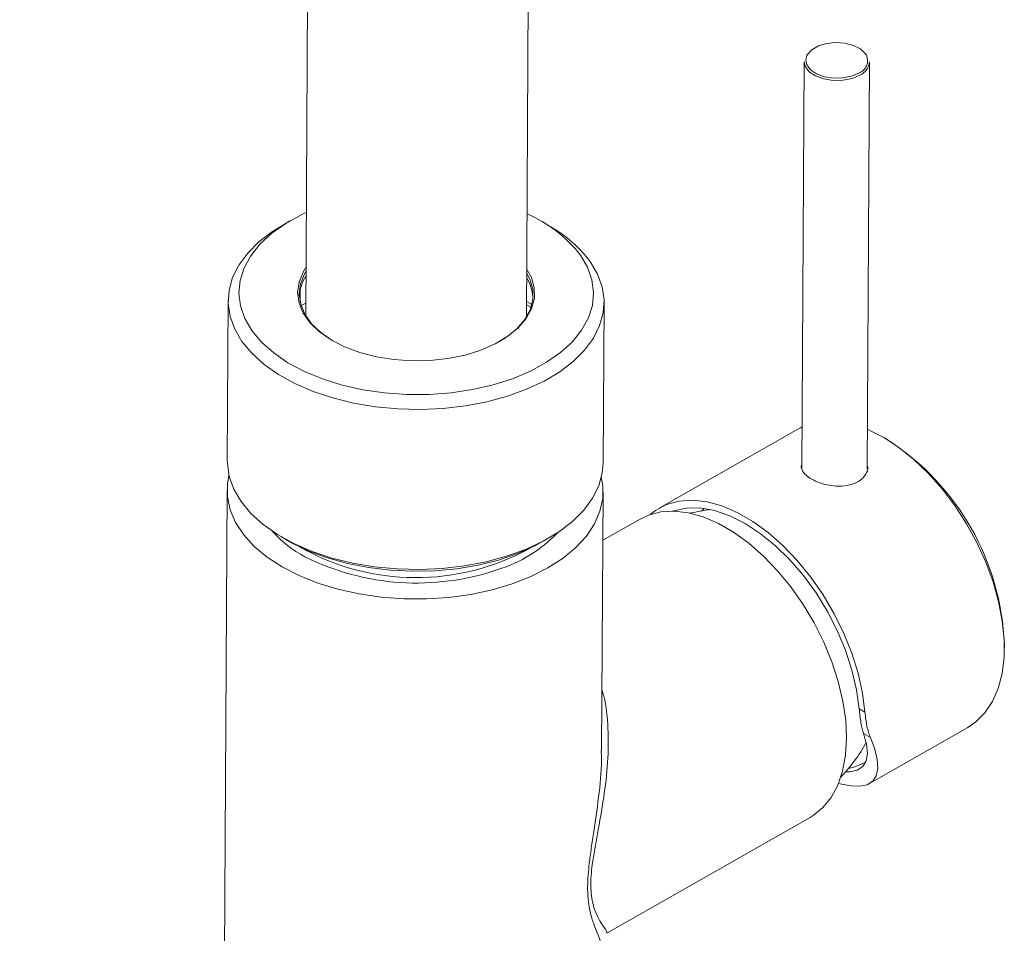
# Model space of a CAD drawing. Header units: millimetres. Extents: x -168 to 73, y -13 to 267.
# Tile 3 of 4: x -48 to 73, y 56 to 168. Entities that reach past the tile are written whole.
import ezdxf

# ---------------------------------------------------------------- set-up
doc = ezdxf.new("R2010")
doc.units = ezdxf.units.MM

msp = doc.modelspace()

# ---------------------------------------------------------------- linework, layer by layer
at = {"color": 7, "linetype": 'Continuous', "lineweight": 15}
for p, q in [((-12.41, 197.56), (-12.77, 131.63)), ((14.23, 131.48), (14.59, 197.41)), ((48.22, 162.71), (47.94, 112.96)), ((55.94, 112.9), (56.22, 162.67)), ((-14.7, 143.22), (-15.63, 142.68)), ((17.21, 142.5), (16.29, 143.05)), ((-22.26, 133.48), (-22.37, 113.91)), ((-13.34, 132.88), (-12.76, 133.18)), ((14.24, 133.35), (14.89, 132.99)), ((14.24, 132.97), (14.79, 132.68)), ((23.63, 113.65), (23.74, 133.23)), ((47.46, 117.77), (30.49, 108.09)), ((58.49, 116.4), (58.15, 116.61)), ((-22.39, 110.3), (-23, 0.13)), ((23.43, 78.44), (23.61, 110.05)), ((35.98, 108.06), (35.71, 107.77)), ((28.16, 106.76), (23.58, 104.16)), ((-15.84, 104.63), (-15.2, 104.25)), ((16.36, 104.08), (17, 104.45)), ((72.71, 91.06), (72.71, 91.46)), ((54.95, 83.55), (55.66, 83.14)), ((56.2, 74.4), (68.25, 81.27)), ((56.32, 80.05), (55.49, 80.53)), ((24.07, 56.1), (48.95, 70.27))]:
    msp.add_line(p, q, dxfattribs=at)
at = {"color": 8, "linetype": 'Continuous', "lineweight": 15}
msp.add_line((-13.45, 134.74), (-13.46, 133.36), dxfattribs=at)
at = {"color": 7, "linetype": 'Continuous', "lineweight": 15, "flags": 128}
for points in [[(55.83, 163.51), (55.7, 163.71), (55.1, 164.27), (54.24, 164.69), (53.2, 164.96), (52.07, 165.03), (50.96, 164.92), (49.96, 164.62), (49.16, 164.16), (48.63, 163.59), (48.55, 163.44)], [(55.04, 161.06), (54.08, 160.66), (52.96, 160.43), (51.77, 160.41), (50.62, 160.59), (49.61, 160.96), (48.83, 161.48), (48.35, 162.11), (48.22, 162.71)], [(20.85, 139.03), (21.71, 137.55), (22.25, 136.01), (22.44, 134.46), (22.3, 132.89), (21.81, 131.36), (20.99, 129.87), (19.86, 128.45), (18.42, 127.13), (16.7, 125.93), (14.73, 124.85), (12.54, 123.93), (10.16, 123.17), (7.64, 122.59), (5.01, 122.2), (2.31, 122), (-0.42, 122), (-3.13, 122.19), (-5.77, 122.57), (-8.31, 123.14), (-10.71, 123.89), (-12.93, 124.81), (-14.94, 125.88), (-16.69, 127.08), (-18.17, 128.4), (-19.36, 129.81), (-20.22, 131.29), (-20.76, 132.83), (-20.95, 134.39), (-20.81, 135.95), (-20.32, 137.48), (-19.5, 138.97), (-18.37, 140.39), (-16.93, 141.71), (-15.21, 142.92), (-13.24, 143.99), (-12.7, 144.24)], [(22.04, 138.25), (22.93, 136.73), (23.5, 135.17), (23.73, 133.58), (23.63, 131.99), (23.19, 130.42), (22.43, 128.89), (21.35, 127.43), (19.97, 126.05), (18.31, 124.78), (16.39, 123.63), (14.25, 122.63), (11.91, 121.78), (9.4, 121.1), (6.77, 120.6), (4.05, 120.29), (1.28, 120.17), (-1.49, 120.23), (-4.23, 120.49), (-6.91, 120.94), (-9.46, 121.57), (-11.87, 122.37), (-14.1, 123.33), (-16.11, 124.44), (-17.87, 125.68), (-19.37, 127.03), (-20.57, 128.47), (-21.46, 129.98), (-22.02, 131.54), (-22.25, 133.13), (-22.15, 134.72), (-21.72, 136.29), (-20.95, 137.82), (-19.87, 139.29), (-18.49, 140.66), (-16.83, 141.93), (-15.63, 142.68)], [(14.26, 137.38), (14.85, 136.29), (15.2, 135.03), (15.21, 133.76), (14.87, 132.5), (14.21, 131.29), (13.23, 130.15), (11.96, 129.11), (10.42, 128.19), (8.66, 127.43), (6.72, 126.82), (4.63, 126.39), (2.45, 126.16), (0.23, 126.11), (-1.97, 126.26), (-4.11, 126.6), (-6.14, 127.13), (-8.01, 127.82), (-9.67, 128.67), (-11.09, 129.66), (-12.23, 130.76), (-13.07, 131.94), (-13.58, 133.18), (-13.76, 134.45), (-13.59, 135.72), (-13.09, 136.96), (-12.74, 137.53)], [(-12.74, 137.04), (-12.9, 136.76), (-13.4, 135.54), (-13.56, 134.29), (-13.38, 133.03), (-12.88, 131.81), (-12.05, 130.64), (-10.93, 129.56), (-9.53, 128.59), (-9.5, 128.57)], [(10.92, 128.46), (11.8, 129.02), (13.06, 130.04), (14.02, 131.17), (14.68, 132.36), (15, 133.6), (15, 134.86), (14.66, 136.1), (14.26, 136.89)], [(47.97, 118.03), (47.76, 117.93), (47.46, 117.77)], [(68.25, 81.27), (69.24, 81.95), (70.34, 83.06), (71.25, 84.44), (71.95, 86.05), (72.43, 87.88), (72.67, 89.88), (72.68, 92.04), (72.46, 94.32), (72.01, 96.68), (71.33, 99.09), (70.45, 101.5), (69.36, 103.88), (68.09, 106.19), (66.66, 108.4), (65.09, 110.46), (63.41, 112.36), (61.64, 114.05), (59.81, 115.51), (57.95, 116.72), (56.09, 117.66), (55.97, 117.71)], [(23.63, 113.65), (23.52, 112.41), (23.09, 110.84), (22.32, 109.31), (21.24, 107.85), (19.86, 106.47), (18.2, 105.2), (16.29, 104.06), (14.14, 103.05), (11.8, 102.2), (9.29, 101.53), (6.66, 101.03), (3.94, 100.71), (1.18, 100.59), (-1.6, 100.66), (-4.34, 100.92), (-7.01, 101.37), (-9.57, 101.99), (-11.98, 102.79), (-14.21, 103.76), (-16.22, 104.86), (-17.98, 106.1), (-19.48, 107.45), (-20.68, 108.89), (-21.56, 110.4), (-22.13, 111.96), (-22.36, 113.55), (-22.37, 113.91)], [(23.4, 111.85), (23.57, 110.89), (23.57, 109.29), (23.23, 107.71), (22.57, 106.17), (21.58, 104.68), (20.29, 103.28), (18.72, 101.97), (16.87, 100.79), (14.79, 99.74), (12.51, 98.84), (10.05, 98.11), (7.45, 97.55), (4.76, 97.18), (2, 97), (-0.78, 97.01), (-3.54, 97.21), (-6.23, 97.61), (-8.83, 98.18), (-11.29, 98.93), (-13.57, 99.84), (-15.65, 100.91), (-17.49, 102.11), (-19.07, 103.42), (-20.36, 104.84), (-21.35, 106.33), (-22.01, 107.88), (-22.35, 109.46), (-22.35, 111.06), (-22.16, 112.1)], [(55.66, 83.14), (55.36, 85.48), (54.81, 87.9), (54.05, 90.34), (53.07, 92.78), (51.89, 95.17), (50.53, 97.47), (49.02, 99.65), (47.38, 101.67), (45.63, 103.5), (43.8, 105.11), (41.93, 106.47), (40.04, 107.56), (38.16, 108.37), (36.33, 108.87), (34.57, 109.07), (32.91, 108.95), (31.39, 108.53), (30.01, 107.8), (29.39, 107.32)], [(28.16, 106.76), (29.16, 107.24), (30.68, 107.64), (32.32, 107.73), (34.06, 107.53), (35.86, 107.02), (37.72, 106.23), (39.58, 105.15), (41.43, 103.81), (43.23, 102.23), (44.96, 100.43), (46.59, 98.45), (48.09, 96.31), (49.44, 94.05), (50.62, 91.7), (51.61, 89.29), (52.39, 86.88), (52.96, 84.49), (53.3, 82.17), (53.4, 79.95), (53.27, 77.86), (52.91, 75.94), (52.32, 74.22), (51.52, 72.72), (50.51, 71.47), (49.31, 70.49), (48.95, 70.27)], [(54.95, 83.55), (54.63, 85.88), (54.07, 88.28), (53.28, 90.71), (52.27, 93.12), (51.06, 95.47), (49.67, 97.73), (48.12, 99.84), (46.45, 101.79), (44.68, 103.52), (42.85, 105.01), (40.98, 106.23), (39.11, 107.17), (37.26, 107.8), (35.49, 108.12), (33.81, 108.11), (32.25, 107.78), (32.11, 107.74)], [(16.36, 104.08), (15.28, 103.5), (13.14, 102.55), (10.8, 101.75), (8.32, 101.13), (5.71, 100.69), (3.03, 100.43), (0.31, 100.37), (-2.4, 100.5), (-5.07, 100.82), (-7.65, 101.32), (-10.1, 102), (-12.4, 102.85), (-14.49, 103.85), (-15.2, 104.25)], [(52.42, 74.45), (52.61, 74.39), (53.92, 74.12), (55.03, 74.08), (55.93, 74.27), (56.6, 74.71), (57.03, 75.37), (57.22, 76.25), (57.17, 77.33), (56.86, 78.6), (56.32, 80.05)], [(55.49, 80.53), (55.85, 79.21), (55.95, 78.08), (55.79, 77.17), (55.38, 76.48), (54.72, 76.04), (53.82, 75.84), (53.29, 75.83)], [(53.66, 76.26), (54.42, 76.45), (55.7, 77)]]:
    msp.add_lwpolyline(points, dxfattribs=at)
at = {"color": 8, "linetype": 'Continuous', "lineweight": 15, "flags": 128}
msp.add_lwpolyline([(48.55, 163.44), (48.42, 162.95), (48.55, 162.3), (49, 161.71), (49.74, 161.21), (50.7, 160.86), (51.79, 160.69), (52.92, 160.71), (53.99, 160.92), (54.9, 161.3)], dxfattribs=at)
at = {"color": 8, "linetype": 'Continuous', "lineweight": 15}
for centre, radius, start, end in [((54.37, 162.83), 1.61, 289.1533, 25.1754), ((-5.97, 115.05), 14.63, 221.8518, 241.9025), ((5.71, 116.88), 17.06, 287.1012, 316.2992), ((0.71, 128.34), 28.75, 240.2999, 299.0653)]:
    msp.add_arc(centre, radius, start, end, dxfattribs=at)
at = {"color": 7, "linetype": 'Continuous', "lineweight": 15}
for centre, radius, start, end in [((54.28, 162.84), 1.94, 293.1069, 354.8318), ((7.74, 128.82), 16.62, 37.9102, 66.7385), ((9.28, 128.62), 15.99, 37.0164, 60.2586), ((-8.37, 133.66), 5.2, 147.3957, 175.7324), ((9.69, 133.51), 5.35, 4.0577, 31.5446), ((41.49, 90.19), 31.25, 2.3307, 57.024), ((38.81, 88.67), 19.35, 95.9804, 103.5354), ((0.81, 129.65), 30.72, 243.5758, 288.8271), ((38.81, 88.67), 19.35, 315.8193, 331.4154)]:
    msp.add_arc(centre, radius, start, end, dxfattribs=at)
for points, knots in [([(14.59, 197.41), (14.59, 198.33), (14.59, 201), (14.4, 205.32), (13.96, 210.34), (13.27, 215.22), (12.35, 219.95), (11.18, 224.53), (9.79, 228.93), (8.16, 233.14), (6.3, 237.14), (4.23, 240.92), (1.95, 244.48), (-0.53, 247.78), (-3.2, 250.85), (-6.04, 253.65), (-9.05, 256.2), (-12.22, 258.49), (-15.54, 260.51), (-18.99, 262.27), (-22.57, 263.76), (-26.28, 264.98), (-30.1, 265.93), (-34.02, 266.6), (-38.06, 267), (-42.18, 267.12), (-46.4, 266.96), (-50.69, 266.52), (-55.06, 265.79), (-59.48, 264.77), (-63.95, 263.48), (-68.45, 261.9), (-72.97, 260.04), (-77.49, 257.91), (-82.01, 255.52), (-86.5, 252.88), (-90.96, 249.99), (-95.38, 246.87), (-99.74, 243.52), (-104.04, 239.96), (-108.26, 236.19), (-112.41, 232.22), (-116.46, 228.07), (-120.41, 223.75), (-124.26, 219.25), (-127.99, 214.61), (-131.6, 209.82), (-135.08, 204.9), (-138.42, 199.87), (-141.62, 194.72), (-144.66, 189.48), (-147.55, 184.15), (-150.27, 178.74), (-152.82, 173.28), (-155.19, 167.77), (-157.37, 162.22), (-159.37, 156.65), (-161.17, 151.07), (-162.77, 145.48), (-164.17, 139.91), (-165.36, 134.36), (-166.33, 128.85), (-167.09, 123.38), (-167.62, 117.97), (-167.9, 113.15), (-167.95, 110.15), (-167.97, 108.91)], [0, 0, 0, 0, 0.0086688, 0.0249297, 0.0412008, 0.057458, 0.0736833, 0.0898548, 0.1059477, 0.1219359, 0.137794, 0.1535007, 0.1690411, 0.1844089, 0.1996076, 0.2146503, 0.2295589, 0.2443621, 0.2590939, 0.2737913, 0.2884839, 0.3032059, 0.3179935, 0.3328794, 0.3478905, 0.3630474, 0.378362, 0.3938377, 0.4094695, 0.4252442, 0.4411432, 0.4571441, 0.4732234, 0.4893584, 0.505529, 0.5217183, 0.5379113, 0.554097, 0.5702694, 0.5864246, 0.6025607, 0.618677, 0.634774, 0.6508529, 0.6669151, 0.682963, 0.6989986, 0.7150245, 0.7310432, 0.7470573, 0.7630696, 0.7790828, 0.7950988, 0.8111201, 0.8271497, 0.8431901, 0.8592442, 0.8753144, 0.8914034, 0.9075134, 0.9236463, 0.9398037, 0.9559863, 0.9721942, 0.9884257, 1, 1, 1, 1]), ([(-140.97, 108.76), (-140.96, 109.48), (-140.93, 111.58), (-140.75, 115.17), (-140.34, 119.56), (-139.74, 124.07), (-138.95, 128.68), (-137.96, 133.37), (-136.78, 138.13), (-135.41, 142.94), (-133.86, 147.79), (-132.12, 152.66), (-130.2, 157.54), (-128.1, 162.4), (-125.84, 167.23), (-123.42, 172.02), (-120.84, 176.74), (-118.12, 181.39), (-115.27, 185.95), (-112.28, 190.4), (-109.19, 194.72), (-105.98, 198.92), (-102.68, 202.96), (-99.3, 206.84), (-95.85, 210.55), (-92.34, 214.07), (-88.79, 217.4), (-85.21, 220.53), (-81.6, 223.43), (-78, 226.12), (-74.4, 228.58), (-70.83, 230.8), (-67.29, 232.79), (-63.81, 234.54), (-60.39, 236.04), (-57.05, 237.31), (-53.79, 238.33), (-50.64, 239.12), (-47.6, 239.68), (-44.67, 240.01), (-41.86, 240.11), (-39.16, 240), (-36.58, 239.67), (-34.1, 239.12), (-31.71, 238.34), (-29.4, 237.31), (-27.18, 236.01), (-25.08, 234.44), (-23.12, 232.61), (-21.32, 230.54), (-19.7, 228.27), (-18.24, 225.79), (-16.93, 223.11), (-15.79, 220.24), (-14.8, 217.16), (-13.98, 213.89), (-13.31, 210.42), (-12.82, 206.78), (-12.51, 202.95), (-12.4, 199.85), (-12.41, 198.02), (-12.41, 197.56)], [0, 0, 0, 0, 0.008746, 0.025494, 0.04227, 0.059077, 0.075917, 0.092791, 0.109696, 0.126631, 0.143593, 0.16058, 0.177588, 0.194613, 0.211653, 0.228703, 0.24576, 0.26282, 0.279879, 0.296933, 0.313978, 0.33101, 0.348026, 0.365021, 0.381993, 0.398938, 0.415853, 0.432735, 0.449581, 0.46639, 0.483161, 0.499895, 0.516596, 0.533268, 0.549921, 0.566568, 0.583223, 0.599912, 0.616671, 0.633547, 0.650605, 0.667926, 0.685614, 0.70379, 0.722577, 0.742051, 0.76215, 0.782547, 0.802582, 0.821936, 0.840576, 0.858616, 0.8762, 0.893458, 0.910491, 0.927376, 0.944169, 0.960912, 0.977635, 0.994356, 1, 1, 1, 1]), ([(47.94, 113.45), (47.94, 113.44), (47.8, 113.22), (47.93, 112.76), (48.33, 112.15), (48.86, 111.81), (49.08, 111.67)], [0, 0, 0, 0, 0.010696, 0.370024, 0.732623, 1, 1, 1, 1]), ([(49.08, 111.67), (49.43, 111.49), (50.13, 111.14), (51.46, 110.83), (52.83, 110.75), (54.11, 110.96), (55.16, 111.47), (55.8, 112.21), (56.06, 112.86), (55.96, 113.22), (55.94, 113.29)], [0, 0, 0, 0, 0.137645, 0.2752305, 0.4143703, 0.5546574, 0.693216, 0.8298563, 0.9673803, 1, 1, 1, 1]), ([(55.49, 80.53), (55.36, 80.89), (55.26, 81.33), (55.12, 82.09), (55.08, 82.36), (55.01, 82.93), (54.98, 83.24), (54.95, 83.55)], [0, 0, 0, 0, 0.5, 0.5, 0.75, 0.75, 1, 1, 1, 1]), ([(55.66, 83.14), (55.71, 82.51), (55.79, 81.94), (55.96, 81.16), (56.02, 80.92), (56.16, 80.46), (56.24, 80.24), (56.32, 80.05)], [0, 0, 0, 0, 0.5, 0.5, 0.75, 0.75, 1, 1, 1, 1])]:
    msp.add_open_spline(points, degree=3, knots=knots, dxfattribs=at)
at = {"color": 8, "linetype": 'Continuous', "lineweight": 15}
for points, knots in [([(23.48, 85.88), (23.55, 85.62), (23.99, 84.14), (24.28, 81.15), (24.24, 76.98), (23.73, 72.65), (23.08, 69.1), (22.58, 66.36), (22.22, 64.15), (22.06, 62.16), (22.18, 60.62), (22.33, 59.86), (22.58, 58.95), (22.98, 58.04), (23.6, 57), (24.14, 56.29), (24.06, 56.21), (24.03, 56.18)], [0, 0, 0, 0, 0.0208193, 0.1178564, 0.217608, 0.3176405, 0.419852, 0.4632993, 0.5074843, 0.5756918, 0.6118718, 0.6493352, 0.6613336, 0.7296243, 0.7996069, 0.9143623, 1, 1, 1, 1]), ([(23.24, 54.84), (23.26, 54.88), (23.36, 55.08), (22.98, 55.9), (22.47, 57.19), (22.06, 58.48), (21.8, 59.94), (21.68, 61.74), (21.82, 63.93), (22.13, 66.27), (22.56, 69.07), (23.09, 72.77), (23.46, 76.19), (23.4, 78.06), (23.39, 78.44)], [0, 0, 0, 0, 0.035298, 0.188579, 0.279574, 0.372142, 0.429902, 0.489392, 0.583461, 0.641954, 0.701507, 0.832303, 0.966323, 1, 1, 1, 1])]:
    msp.add_open_spline(points, degree=3, knots=knots, dxfattribs=at)

doc.saveas('drawing.dxf')
